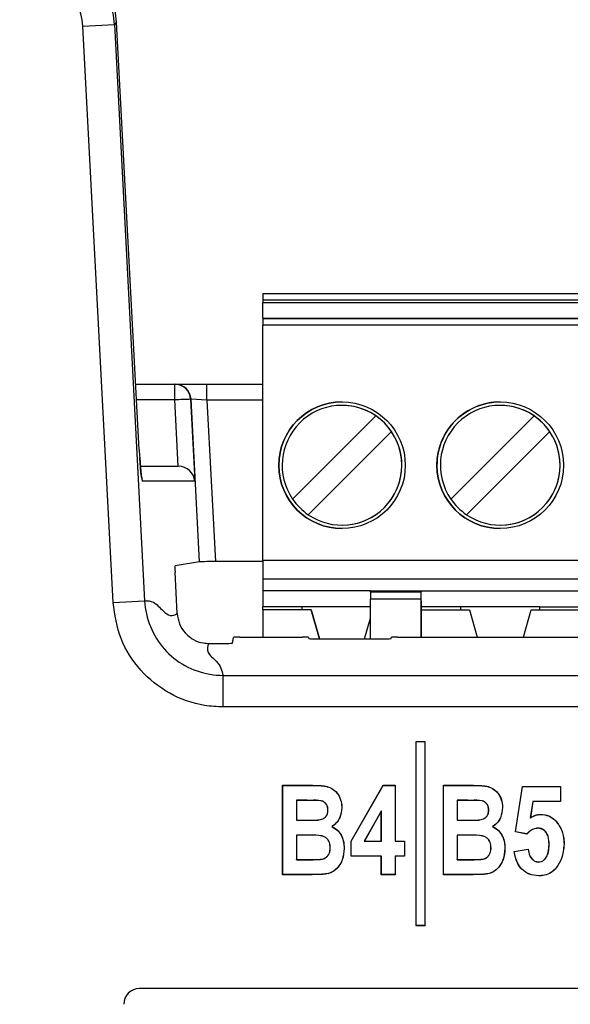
# Paper-space layout 'Sheet1' of a CAD drawing. Header units: millimetres. Extents: x -7 to 413, y -20 to 277.
# Tile 33 of 108: x 40.82 to 44.3, y 215.83 to 222.06. Entities that reach past the tile are written whole.
import ezdxf

# ---------------------------------------------------------------- set-up
doc = ezdxf.new("R2010")
doc.units = ezdxf.units.MM

psp = doc.layouts.new('Sheet1')

# ---------------------------------------------------------------- linework, layer by layer
at = {"color": 7, "linetype": 'Continuous', "lineweight": 25}
for p, q in [((41.4355, 222.0399), (41.4215, 222.0252)), ((41.4355, 222.0399), (41.4356, 222.04)), ((41.5785, 219.3379), (41.4355, 222.0399)), ((41.5787, 219.3379), (41.4356, 222.04)), ((41.2221, 222.0148), (41.4215, 222.0252)), ((41.4132, 218.3732), (41.2221, 222.0148)), ((41.4215, 222.0252), (41.6126, 218.3836)), ((42.3603, 220.3263), (52.3603, 220.3263)), ((42.3603, 220.2863), (52.3603, 220.2863)), ((42.3603, 220.2863), (42.3603, 220.2663)), ((52.3603, 220.2663), (42.3603, 220.2663)), ((42.3603, 220.1703), (42.3603, 220.2663)), ((42.3603, 220.1703), (52.3603, 220.1703)), ((42.3603, 220.1703), (42.3603, 220.1654)), ((52.3603, 220.1654), (42.3603, 220.1654)), ((42.3603, 218.6403), (42.3603, 220.1254)), ((52.3603, 220.1254), (42.3603, 220.1254)), ((41.5567, 219.7518), (41.804, 219.7518)), ((41.804, 219.6527), (41.804, 219.7518)), ((41.804, 219.7518), (41.8067, 219.7518)), ((41.8067, 219.7518), (42.0067, 219.7518)), ((42.0067, 219.6518), (42.0067, 219.7518)), ((42.0067, 219.7518), (42.3603, 219.7518)), ((41.8257, 219.2344), (41.804, 219.6527)), ((41.9037, 219.657), (41.9306, 219.1396)), ((41.9064, 219.657), (41.9037, 219.657)), ((41.9603, 218.6305), (41.9064, 219.657)), ((42.0067, 219.6518), (41.9064, 219.657)), ((42.0067, 219.6518), (42.0602, 218.6313)), ((42.8603, 219.6186), (42.8603, 219.6186)), ((43.8603, 219.6186), (43.8603, 219.6186)), ((42.548, 219.0269), (43.0737, 219.5526)), ((42.548, 219.0269), (43.0737, 219.5526)), ((43.0737, 219.5526), (43.0737, 219.5526)), ((43.548, 219.0269), (44.0737, 219.5526)), ((43.548, 219.0269), (44.0737, 219.5526)), ((44.0737, 219.5526), (44.0737, 219.5526)), ((43.1727, 219.4536), (42.647, 218.9279)), ((43.1727, 219.4536), (43.1727, 219.4536)), ((44.1727, 219.4536), (43.647, 218.9279)), ((44.1727, 219.4536), (44.1727, 219.4536)), ((41.5857, 219.2344), (41.8257, 219.2344)), ((41.8257, 219.2344), (41.8257, 219.2344)), ((41.9306, 219.1396), (41.5994, 219.1396)), ((42.548, 219.0269), (42.548, 219.0269)), ((43.548, 219.0269), (43.548, 219.0269)), ((42.8603, 218.862), (42.8603, 218.862)), ((43.8603, 218.862), (43.8603, 218.862)), ((41.9603, 218.6305), (41.8049, 218.6044)), ((42.3603, 218.6313), (42.0602, 218.6313)), ((42.3603, 218.6403), (52.3603, 218.6403)), ((42.3603, 218.6403), (42.3603, 218.5203)), ((41.8186, 218.3038), (41.805, 218.5644)), ((52.3603, 218.5203), (42.3603, 218.5203)), ((42.3603, 218.5203), (42.3603, 218.4463)), ((43.0403, 218.4463), (42.3603, 218.4463)), ((42.3603, 218.4463), (42.3603, 218.3463)), ((43.0403, 218.4399), (43.0403, 218.4463)), ((43.0403, 218.4462), (43.3603, 218.4462)), ((43.0403, 218.4399), (43.3603, 218.4399)), ((43.0403, 218.4399), (43.0403, 218.3948)), ((43.3603, 218.4463), (43.3603, 218.4399)), ((43.3603, 218.4462), (51.3603, 218.4462)), ((41.4132, 218.3732), (41.6126, 218.3836)), ((43.3603, 218.3948), (43.0403, 218.3948)), ((43.0403, 218.1439), (43.0403, 218.3948)), ((43.3603, 218.1544), (43.3603, 218.3948)), ((43.3603, 218.3836), (43.3603, 218.1544)), ((42.6093, 218.3463), (42.3603, 218.3463)), ((42.3603, 218.3263), (42.3603, 218.3463)), ((42.3603, 218.3263), (42.3603, 218.1544)), ((42.6653, 218.3263), (42.3603, 218.3263)), ((42.3603, 218.3263), (42.3603, 218.3263)), ((43.0403, 218.3463), (42.6093, 218.3463)), ((42.6093, 218.3263), (42.6093, 218.3463)), ((42.7172, 218.1439), (42.6653, 218.3263)), ((42.6653, 218.3263), (42.7172, 218.1439)), ((42.6653, 218.3263), (42.6653, 218.3263)), ((43.6093, 218.3463), (43.3603, 218.3463)), ((43.3603, 218.3263), (43.6653, 218.3263)), ((44.1113, 218.3463), (43.6093, 218.3463)), ((43.6093, 218.3463), (43.6093, 218.3263)), ((43.6653, 218.3263), (43.7143, 218.1544)), ((43.6653, 218.3263), (43.6653, 218.3263)), ((43.6653, 218.3263), (43.7143, 218.1544)), ((44.0064, 218.1544), (44.0553, 218.3263)), ((44.0553, 218.3263), (44.6653, 218.3263)), ((44.1113, 218.3463), (44.6093, 218.3463)), ((44.1113, 218.3263), (44.1113, 218.3463)), ((43.0034, 218.1439), (43.0403, 218.2736)), ((42.0181, 218.1146), (42.1287, 218.1146)), ((42.1687, 218.1166), (42.1747, 218.1523)), ((42.2147, 218.1544), (42.6087, 218.1544)), ((42.6487, 218.1523), (42.6498, 218.146)), ((42.6898, 218.1439), (43.1305, 218.1439)), ((43.1705, 218.146), (43.1715, 218.1523)), ((43.2115, 218.1544), (51.4103, 218.1544)), ((42.1089, 217.713), (42.1089, 217.9128)), ((42.1089, 217.9128), (52.5124, 217.9128)), ((52.5124, 217.713), (42.1089, 217.713)), ((43.3267, 217.4926), (43.3262, 217.4931)), ((43.3262, 217.4931), (43.3262, 216.3331)), ((43.3862, 217.4931), (43.3262, 217.4931)), ((43.3267, 217.4926), (43.3267, 216.3336)), ((43.3857, 217.4926), (43.3267, 217.4926)), ((43.3857, 217.4926), (43.3862, 217.4931)), ((43.3857, 216.3336), (43.3857, 217.4926)), ((43.3862, 216.3331), (43.3862, 217.4931)), ((42.4855, 217.2176), (42.485, 217.2181)), ((42.485, 217.2181), (42.6749, 217.2181)), ((42.485, 216.6531), (42.485, 217.2181)), ((42.4855, 217.2176), (42.6749, 217.2176)), ((42.4855, 216.6536), (42.4855, 217.2176)), ((42.6749, 217.2176), (42.6749, 217.2181)), ((42.9179, 216.8656), (43.1202, 217.2181)), ((42.9185, 216.8654), (43.1205, 217.2176)), ((43.1205, 217.2176), (43.1202, 217.2181)), ((43.1202, 217.2181), (43.1968, 217.2181)), ((43.1205, 217.2176), (43.1963, 217.2176)), ((43.1963, 217.2176), (43.1968, 217.2181)), ((43.1963, 217.2176), (43.1963, 216.8654)), ((43.1968, 217.2181), (43.1968, 216.8659)), ((43.5015, 217.2176), (43.501, 217.2181)), ((43.501, 217.2181), (43.6909, 217.2181)), ((43.501, 216.6531), (43.501, 217.2181)), ((43.5015, 217.2176), (43.6909, 217.2176)), ((43.5015, 216.6536), (43.5015, 217.2176)), ((43.6909, 217.2176), (43.6909, 217.2181)), ((43.9559, 216.9246), (44, 217.2108)), ((43.9565, 216.925), (44.0004, 217.2103)), ((44.0004, 217.2103), (44, 217.2108)), ((44, 217.2108), (44.2421, 217.2108)), ((44.0004, 217.2103), (44.2416, 217.2103)), ((44.2416, 217.2103), (44.2421, 217.2108)), ((44.2416, 217.2103), (44.2416, 217.1159)), ((44.2421, 217.2108), (44.2421, 217.1154)), ((42.6321, 217.1233), (42.5725, 217.1233)), ((42.5725, 217.1233), (42.5725, 216.9975)), ((42.5725, 217.1233), (42.573, 217.1227)), ((42.6321, 217.1227), (42.573, 217.1227)), ((42.573, 217.1227), (42.573, 216.998)), ((42.6321, 217.1233), (42.6321, 217.1227)), ((43.6481, 217.1233), (43.5885, 217.1233)), ((43.5885, 217.1233), (43.5885, 216.9975)), ((43.5885, 217.1233), (43.589, 217.1227)), ((43.6481, 217.1227), (43.589, 217.1227)), ((43.589, 217.1227), (43.589, 216.998)), ((43.6481, 217.1233), (43.6481, 217.1227)), ((44.0664, 217.1159), (44.0504, 217.0123)), ((44.0668, 217.1154), (44.0511, 217.0133)), ((44.0664, 217.1159), (44.0668, 217.1154)), ((44.2416, 217.1159), (44.0664, 217.1159)), ((44.2421, 217.1154), (44.0668, 217.1154)), ((44.2416, 217.1159), (44.2421, 217.1154)), ((42.7717, 217.0616), (42.7712, 217.0616)), ((42.8587, 217.078), (42.8592, 217.078)), ((43.1092, 217.0576), (43.0009, 216.8654)), ((43.1087, 217.0557), (43.0017, 216.8659)), ((43.1092, 217.0576), (43.1087, 217.0557)), ((43.1087, 216.8659), (43.1087, 217.0557)), ((43.1092, 216.8654), (43.1092, 217.0576)), ((43.7877, 217.0616), (43.7872, 217.0616)), ((43.8747, 217.078), (43.8752, 217.078)), ((42.5725, 216.9975), (42.573, 216.998)), ((42.5725, 216.9975), (42.6405, 216.9975)), ((42.573, 216.998), (42.6405, 216.998)), ((42.6405, 216.9975), (42.6405, 216.998)), ((42.7156, 216.9993), (42.7156, 216.9998)), ((43.5885, 216.9975), (43.589, 216.998)), ((43.5885, 216.9975), (43.6565, 216.9975)), ((43.589, 216.998), (43.6565, 216.998)), ((43.6565, 216.9975), (43.6565, 216.998)), ((43.7316, 216.9993), (43.7316, 216.9998)), ((44.0504, 217.0123), (44.0511, 217.0133)), ((44.1153, 217.0341), (44.1153, 217.0347)), ((44.213, 216.991), (44.2134, 216.9913)), ((42.7951, 216.9572), (42.7962, 216.9573)), ((43.8111, 216.9572), (43.8122, 216.9573)), ((44.0987, 216.9471), (44.0987, 216.9466)), ((42.6542, 216.9031), (42.5725, 216.9031)), ((42.5725, 216.9031), (42.5725, 216.748)), ((42.5725, 216.9031), (42.573, 216.9026)), ((42.6542, 216.9026), (42.573, 216.9026)), ((42.573, 216.9026), (42.573, 216.7485)), ((42.6542, 216.9031), (42.6542, 216.9026)), ((42.9185, 216.8654), (42.9179, 216.8656)), ((42.9179, 216.7705), (42.9179, 216.8656)), ((42.9185, 216.771), (42.9185, 216.8654)), ((43.0009, 216.8654), (43.0017, 216.8659)), ((43.0009, 216.8654), (43.1092, 216.8654)), ((43.0017, 216.8659), (43.1087, 216.8659)), ((43.1092, 216.8654), (43.1087, 216.8659)), ((43.1963, 216.8654), (43.1968, 216.8659)), ((43.1963, 216.8654), (43.255, 216.8654)), ((43.1968, 216.8659), (43.2555, 216.8659)), ((43.255, 216.8654), (43.2555, 216.8659)), ((43.255, 216.8654), (43.255, 216.771)), ((43.2555, 216.8659), (43.2555, 216.7705)), ((43.6702, 216.9031), (43.5885, 216.9031)), ((43.5885, 216.9031), (43.5885, 216.748)), ((43.5885, 216.9031), (43.589, 216.9026)), ((43.6702, 216.9026), (43.589, 216.9026)), ((43.589, 216.9026), (43.589, 216.7485)), ((43.6702, 216.9031), (43.6702, 216.9026)), ((43.9565, 216.925), (43.9559, 216.9246)), ((44.0291, 216.9099), (43.9559, 216.9246)), ((44.0289, 216.9105), (43.9565, 216.925)), ((42.7864, 216.8239), (42.7859, 216.8239)), ((42.8734, 216.819), (42.8739, 216.819)), ((43.8024, 216.8239), (43.8019, 216.8239)), ((43.8894, 216.819), (43.8899, 216.819)), ((43.9486, 216.7999), (44.0367, 216.8145)), ((43.9492, 216.7994), (44.0362, 216.8139)), ((44.1693, 216.8434), (44.1688, 216.8434)), ((44.2636, 216.8456), (44.2641, 216.8456)), ((42.5725, 216.748), (42.573, 216.7485)), ((42.5725, 216.748), (42.6662, 216.748)), ((42.573, 216.7485), (42.6661, 216.7485)), ((42.6662, 216.748), (42.6661, 216.7485)), ((42.9185, 216.771), (42.9179, 216.7705)), ((43.1087, 216.7705), (42.9179, 216.7705)), ((43.1092, 216.771), (42.9185, 216.771)), ((43.1092, 216.771), (43.1087, 216.7705)), ((43.1087, 216.6531), (43.1087, 216.7705)), ((43.1092, 216.6536), (43.1092, 216.771)), ((43.1963, 216.771), (43.1968, 216.7705)), ((43.255, 216.771), (43.1963, 216.771)), ((43.1963, 216.771), (43.1963, 216.6536)), ((43.2555, 216.7705), (43.1968, 216.7705)), ((43.1968, 216.7705), (43.1968, 216.6531)), ((43.255, 216.771), (43.2555, 216.7705)), ((43.5885, 216.748), (43.589, 216.7485)), ((43.5885, 216.748), (43.6822, 216.748)), ((43.589, 216.7485), (43.6821, 216.7485)), ((43.6822, 216.748), (43.6821, 216.7485)), ((44.1019, 216.7333), (44.1019, 216.7338)), ((42.4855, 216.6536), (42.485, 216.6531)), ((42.643, 216.6531), (42.485, 216.6531)), ((42.643, 216.6536), (42.4855, 216.6536)), ((42.643, 216.6536), (42.643, 216.6531)), ((42.7738, 216.6606), (42.7739, 216.6601)), ((43.1092, 216.6536), (43.1087, 216.6531)), ((43.1968, 216.6531), (43.1087, 216.6531)), ((43.1963, 216.6536), (43.1092, 216.6536)), ((43.1963, 216.6536), (43.1968, 216.6531)), ((43.5015, 216.6536), (43.501, 216.6531)), ((43.659, 216.6531), (43.501, 216.6531)), ((43.659, 216.6536), (43.5015, 216.6536)), ((43.659, 216.6536), (43.659, 216.6531)), ((43.7898, 216.6606), (43.7899, 216.6601)), ((44.1036, 216.6463), (44.1036, 216.6458)), ((43.3267, 216.3336), (43.3262, 216.3331)), ((43.3262, 216.3331), (43.3862, 216.3331)), ((43.3267, 216.3336), (43.3857, 216.3336)), ((43.3857, 216.3336), (43.3862, 216.3331)), ((58.7405, 215.9344), (41.5805, 215.9344))]:
    psp.add_line(p, q, dxfattribs=at)
at = {"color": 8, "linetype": 'Continuous', "lineweight": 25}
for p, q in [((41.804, 219.6527), (41.562, 219.6527)), ((42.3603, 219.6518), (42.0067, 219.6518)), ((41.5785, 219.3379), (41.5787, 219.3379))]:
    psp.add_line(p, q, dxfattribs=at)
at = {"color": 7, "linetype": 'Continuous', "lineweight": 25, "flags": 128}
for points in [[(42.3603, 220.3263), (42.3603, 220.3255), (42.3603, 220.3232), (42.3603, 220.3195), (42.3603, 220.3145), (42.3603, 220.3085), (42.3603, 220.3016), (42.3603, 220.2941), (42.3603, 220.2863)], [(42.3603, 220.1654), (42.3603, 220.1643), (42.3603, 220.1618), (42.3603, 220.1581), (42.3603, 220.1531), (42.3603, 220.1471), (42.3603, 220.1403), (42.3603, 220.133), (42.3603, 220.1254)], [(43.3603, 218.3836), (43.3603, 218.3957), (43.3603, 218.4074), (43.3603, 218.4182), (43.3603, 218.4277), (43.3603, 218.4356), (43.3603, 218.4414), (43.3603, 218.445), (43.3603, 218.4463)], [(43.3603, 218.3948), (43.3603, 218.4028), (43.3603, 218.4105), (43.3603, 218.4175), (43.3603, 218.4239), (43.3603, 218.4294), (43.3603, 218.4339), (43.3603, 218.4374), (43.3603, 218.4399)], [(44.0289, 216.9105), (44.029, 216.9102), (44.0291, 216.9099)], [(44.0362, 216.8139), (44.0364, 216.8141), (44.0365, 216.8143), (44.0367, 216.8145)], [(43.9492, 216.7994), (43.9489, 216.7996), (43.9486, 216.7999)]]:
    psp.add_lwpolyline(points, dxfattribs=at)
at = {"color": 8, "linetype": 'Continuous', "lineweight": 25, "flags": 128}
psp.add_lwpolyline([(41.5994, 219.1396), (41.5966, 219.1584), (41.591, 219.1748)], dxfattribs=at)
at = {"color": 7, "linetype": 'Continuous', "lineweight": 25}
for centre in [(42.8603, 219.2403), (43.8603, 219.2403)]:
    psp.add_circle(centre, 0.4, dxfattribs=at)
for centre, radius, start, end in [((41.8039, 219.6519), 0.0999, 2.95809, 89.96343), ((41.8066, 219.6519), 0.0999, 2.95809, 89.96343), ((41.9947, 216.4336), 3.2247, 91.61707, 93.39074), ((42.8603, 219.2403), 0.4, 89.99999, 269.99999), ((42.8603, 219.2403), 0.3783, 55.6634, 214.33659), ((42.8603, 219.2403), 0.3783, 269.99999, 89.99999), ((43.8603, 219.2403), 0.4, 89.99999, 179.99999), ((43.8603, 219.2403), 0.3783, 55.6634, 214.33659), ((43.8603, 219.2403), 0.3783, 359.99999, 89.99999), ((42.8603, 219.2403), 0.3783, 34.33655, 55.66344), ((43.8603, 219.2403), 0.3783, 34.33655, 55.66344), ((42.8603, 219.2403), 0.3783, 235.6634, 34.33659), ((43.8603, 219.2403), 0.3783, 235.6634, 34.33659), ((43.8603, 219.2403), 0.4, 179.99999, 269.99999), ((43.8603, 219.2403), 0.3783, 269.99999, 359.99999), ((42.8603, 219.2403), 0.3783, 214.33655, 235.66344), ((43.8603, 219.2403), 0.3783, 214.33655, 235.66344)]:
    psp.add_arc(centre, radius, start, end, dxfattribs=at)
for centre, major_axis, ratio, start_param, end_param in [((40.8221, 221.9927), (0.413, 0.4359), 0.999131, 5.524576, 7.040345), ((40.8358, 222.0072), (0.4664, 0.3788), 0.9986, 5.654895, 7.170664), ((40.8221, 221.9927), (0.2758, 0.2911), 0.997404, 5.524576, 7.040345), ((41.5889, 219.3396), (-0.0105, 0.2), 0.052263, 1.576773, 1.833354), ((41.8309, 219.1344), (0.0745, -0.0707), 0.949396, 0.837723, 2.355776), ((42.0603, 218.6304), (0.1001, 0), 0.008715, 1.571254, 3.089762), ((41.8071, 218.5644), (-0.0021, 0.04), 0.052263, 0.005976, 1.568046), ((42.1287, 218.1167), (0.04, 0), 0.052408, 4.712389, 6.274459), ((42.2147, 218.1523), (0.04, 0), 0.052408, 1.570796, 3.132866), ((42.6087, 218.1523), (0.04, 0), 0.052408, 0.008727, 1.570796), ((42.6898, 218.146), (0.04, 0), 0.052408, 3.150319, 4.712389), ((43.1305, 218.146), (0.04, 0), 0.052408, 4.712389, 6.274459), ((43.2115, 218.1523), (0.04, 0), 0.052408, 1.570796, 3.132866), ((41.5805, 215.8344), (-0.0707, 0.0707), 0.999695, 5.497939, 7.068431)]:
    psp.add_ellipse(centre, major_axis=major_axis, ratio=ratio, start_param=start_param, end_param=end_param, dxfattribs=at)
at = {"color": 8, "linetype": 'Continuous', "lineweight": 25}
psp.add_ellipse((41.5889, 219.3396), major_axis=(-0.0105, 0.2), ratio=0.052263, start_param=1.833354, end_param=3.138842, dxfattribs=at)
at = {"color": 7, "linetype": 'Continuous', "lineweight": 25}
for points, knots in [([(41.5936, 219.1654), (41.5936, 219.1654), (41.5936, 219.1655), (41.5922, 219.1737), (41.5895, 219.1944), (41.5856, 219.2332), (41.583, 219.27), (41.5816, 219.2889)], [0, 0, 0, 0, 0.057521, 0.190197, 0.400519, 0.693169, 1, 1, 1, 1]), ([(42.1089, 217.713), (42.0697, 217.715), (41.9525, 217.721), (41.7643, 217.7894), (41.5795, 217.9375), (41.4486, 218.1397), (41.425, 218.2953), (41.4132, 218.3732)], [0, 0, 0, 0, 0.111615, 0.333656, 0.555723, 0.777863, 1, 1, 1, 1]), ([(41.6126, 218.3836), (41.6314, 218.3844), (41.6691, 218.386), (41.7248, 218.3228), (41.7755, 218.2805), (41.8043, 218.2961), (41.8186, 218.3038)], [0, 0, 0, 0, 0.279689, 0.560297, 0.780503, 1, 1, 1, 1]), ([(41.6126, 218.3836), (41.6126, 218.3836), (41.6155, 218.3281), (41.6403, 218.217), (41.7304, 218.0729), (41.8632, 217.9666), (41.9973, 217.9197), (42.0809, 217.9128), (42.1089, 217.9128), (42.1089, 217.9128)], [0, 0, 0, 0, 0.000016, 0.222146, 0.44428, 0.666337, 0.888378, 0.999984, 1, 1, 1, 1]), ([(41.8186, 218.3038), (41.822, 218.2815), (41.8288, 218.2369), (41.8663, 218.1789), (41.9193, 218.1364), (41.9732, 218.1168), (42.0068, 218.1151), (42.0181, 218.1146)], [0, 0, 0, 0, 0.222226, 0.444466, 0.666402, 0.888232, 1, 1, 1, 1]), ([(42.0181, 218.1146), (42.0112, 218.0958), (41.9973, 218.0581), (42.0882, 217.9909), (42.101, 217.9424), (42.1089, 217.9128)], [0, 0, 0, 0, 0.279484, 0.560024, 1, 1, 1, 1]), ([(42.6749, 217.2181), (42.6989, 217.2177), (42.7367, 217.2171), (42.7884, 217.206), (42.8241, 217.1785), (42.8497, 217.1394), (42.8583, 217.1031), (42.8591, 217.0826), (42.8592, 217.078)], [0, 0, 0, 0, 0.27181, 0.428627, 0.587389, 0.76758, 0.948104, 1, 1, 1, 1]), ([(42.6749, 217.2176), (42.6989, 217.2172), (42.7366, 217.2166), (42.7882, 217.2055), (42.8237, 217.1781), (42.8493, 217.1391), (42.8578, 217.103), (42.8585, 217.0826), (42.8587, 217.078)], [0, 0, 0, 0, 0.272651, 0.429182, 0.587658, 0.767809, 0.948247, 1, 1, 1, 1]), ([(43.6909, 217.2181), (43.7149, 217.2177), (43.7527, 217.2171), (43.8044, 217.206), (43.8401, 217.1785), (43.8657, 217.1394), (43.8743, 217.1031), (43.8751, 217.0826), (43.8752, 217.078)], [0, 0, 0, 0, 0.27181, 0.428627, 0.587389, 0.76758, 0.948104, 1, 1, 1, 1]), ([(43.6909, 217.2176), (43.7149, 217.2172), (43.7526, 217.2166), (43.8042, 217.2055), (43.8397, 217.1781), (43.8653, 217.1391), (43.8738, 217.103), (43.8745, 217.0826), (43.8747, 217.078)], [0, 0, 0, 0, 0.272651, 0.429182, 0.587658, 0.767809, 0.948247, 1, 1, 1, 1]), ([(42.7717, 217.0616), (42.7712, 217.0694), (42.7703, 217.0833), (42.7605, 217.1011), (42.747, 217.1141), (42.714, 217.1256), (42.6748, 217.1226), (42.6424, 217.1231), (42.6321, 217.1233)], [0, 0, 0, 0, 0.131754, 0.235827, 0.339748, 0.444805, 0.822898, 1, 1, 1, 1]), ([(42.7712, 217.0616), (42.7706, 217.0698), (42.7697, 217.0841), (42.7591, 217.102), (42.7454, 217.1145), (42.7119, 217.1249), (42.6735, 217.1222), (42.6417, 217.1226), (42.6321, 217.1227)], [0, 0, 0, 0, 0.138929, 0.243439, 0.347814, 0.451178, 0.834788, 1, 1, 1, 1]), ([(43.7877, 217.0616), (43.7872, 217.0694), (43.7863, 217.0833), (43.7765, 217.1011), (43.763, 217.1141), (43.73, 217.1256), (43.6908, 217.1226), (43.6584, 217.1231), (43.6481, 217.1233)], [0, 0, 0, 0, 0.131754, 0.235827, 0.339748, 0.444805, 0.822898, 1, 1, 1, 1]), ([(43.7872, 217.0616), (43.7866, 217.0698), (43.7857, 217.0841), (43.7751, 217.102), (43.7614, 217.1145), (43.7279, 217.1249), (43.6895, 217.1222), (43.6577, 217.1226), (43.6481, 217.1227)], [0, 0, 0, 0, 0.138929, 0.243439, 0.347814, 0.451178, 0.834788, 1, 1, 1, 1]), ([(42.7156, 216.9993), (42.726, 217.0017), (42.7423, 217.0055), (42.7598, 217.0204), (42.7695, 217.0377), (42.7713, 217.0523), (42.7717, 217.0607), (42.7717, 217.0616)], [0, 0, 0, 0, 0.339647, 0.533102, 0.727145, 0.968788, 1, 1, 1, 1]), ([(42.7156, 216.9998), (42.7259, 217.0022), (42.742, 217.0059), (42.7593, 217.0207), (42.769, 217.0378), (42.7708, 217.0523), (42.7711, 217.0606), (42.7712, 217.0616)], [0, 0, 0, 0, 0.339239, 0.532483, 0.726335, 0.96721, 1, 1, 1, 1]), ([(42.8587, 217.078), (42.8562, 217.0559), (42.8521, 217.0196), (42.8255, 216.9783), (42.8045, 216.9637), (42.7951, 216.9572)], [0, 0, 0, 0, 0.463363, 0.76004, 1, 1, 1, 1]), ([(42.8592, 217.078), (42.8567, 217.0558), (42.8526, 217.0194), (42.826, 216.9782), (42.8053, 216.9637), (42.7962, 216.9573)], [0, 0, 0, 0, 0.466847, 0.765603, 1, 1, 1, 1]), ([(43.7316, 216.9993), (43.742, 217.0017), (43.7583, 217.0055), (43.7758, 217.0204), (43.7855, 217.0377), (43.7873, 217.0523), (43.7877, 217.0607), (43.7877, 217.0616)], [0, 0, 0, 0, 0.339647, 0.533102, 0.727145, 0.968788, 1, 1, 1, 1]), ([(43.7316, 216.9998), (43.7419, 217.0022), (43.758, 217.0059), (43.7753, 217.0207), (43.785, 217.0378), (43.7868, 217.0523), (43.7871, 217.0606), (43.7872, 217.0616)], [0, 0, 0, 0, 0.339239, 0.532483, 0.726335, 0.96721, 1, 1, 1, 1]), ([(43.8747, 217.078), (43.8722, 217.0559), (43.8681, 217.0196), (43.8415, 216.9783), (43.8205, 216.9637), (43.8111, 216.9572)], [0, 0, 0, 0, 0.463363, 0.76004, 1, 1, 1, 1]), ([(43.8752, 217.078), (43.8727, 217.0558), (43.8686, 217.0194), (43.842, 216.9782), (43.8213, 216.9637), (43.8122, 216.9573)], [0, 0, 0, 0, 0.4668473, 0.7656027, 1, 1, 1, 1]), ([(42.6405, 216.998), (42.653, 216.998), (42.6718, 216.9982), (42.6968, 216.9983), (42.7093, 216.9993), (42.7156, 216.9998)], [0, 0, 0, 0, 0.4996638, 0.7496468, 1, 1, 1, 1]), ([(42.6405, 216.9975), (42.6467, 216.9975), (42.6624, 216.9975), (42.6875, 216.9975), (42.7063, 216.9987), (42.7156, 216.9993)], [0, 0, 0, 0, 0.249845, 0.624709, 1, 1, 1, 1]), ([(43.6565, 216.998), (43.669, 216.998), (43.6878, 216.9982), (43.7128, 216.9983), (43.7253, 216.9993), (43.7316, 216.9998)], [0, 0, 0, 0, 0.499664, 0.749647, 1, 1, 1, 1]), ([(43.6565, 216.9975), (43.6627, 216.9975), (43.6784, 216.9975), (43.7035, 216.9975), (43.7223, 216.9987), (43.7316, 216.9993)], [0, 0, 0, 0, 0.249845, 0.624709, 1, 1, 1, 1]), ([(44.0504, 217.0123), (44.0553, 217.0153), (44.0652, 217.0213), (44.0809, 217.0287), (44.0978, 217.0332), (44.1094, 217.0338), (44.1153, 217.0341)], [0, 0, 0, 0, 0.249202, 0.498905, 0.745904, 1, 1, 1, 1]), ([(44.0511, 217.0133), (44.056, 217.0163), (44.0659, 217.0223), (44.0868, 217.032), (44.104, 217.0336), (44.1153, 217.0347)], [0, 0, 0, 0, 0.252712, 0.505947, 1, 1, 1, 1]), ([(44.1153, 217.0347), (44.1329, 217.0329), (44.1666, 217.0296), (44.1976, 217.0074), (44.2111, 216.9937), (44.2134, 216.9913)], [0, 0, 0, 0, 0.474624, 0.911091, 1, 1, 1, 1]), ([(44.1153, 217.0341), (44.1328, 217.0324), (44.1664, 217.0291), (44.1973, 217.007), (44.2107, 216.9933), (44.213, 216.991)], [0, 0, 0, 0, 0.474468, 0.911018, 1, 1, 1, 1]), ([(44.213, 216.991), (44.2265, 216.9724), (44.2531, 216.9358), (44.2626, 216.8828), (44.2634, 216.8532), (44.2636, 216.8456)], [0, 0, 0, 0, 0.434095, 0.854268, 1, 1, 1, 1]), ([(44.2134, 216.9913), (44.2269, 216.9727), (44.2536, 216.936), (44.2631, 216.8828), (44.2639, 216.8532), (44.2641, 216.8456)], [0, 0, 0, 0, 0.4344336, 0.8547921, 1, 1, 1, 1]), ([(42.7951, 216.9572), (42.8084, 216.95), (42.8346, 216.9359), (42.8593, 216.8982), (42.8718, 216.8584), (42.8729, 216.8316), (42.8734, 216.819)], [0, 0, 0, 0, 0.265128, 0.522667, 0.777081, 1, 1, 1, 1]), ([(42.7962, 216.9573), (42.807, 216.9517), (42.8309, 216.9393), (42.856, 216.9058), (42.8717, 216.8641), (42.8731, 216.8346), (42.8739, 216.819)], [0, 0, 0, 0, 0.215373, 0.4752431, 0.7234243, 1, 1, 1, 1]), ([(43.8111, 216.9572), (43.8244, 216.95), (43.8506, 216.9359), (43.8753, 216.8982), (43.8878, 216.8584), (43.8889, 216.8316), (43.8894, 216.819)], [0, 0, 0, 0, 0.265128, 0.522667, 0.777081, 1, 1, 1, 1]), ([(43.8122, 216.9573), (43.823, 216.9517), (43.8469, 216.9393), (43.872, 216.9058), (43.8877, 216.8641), (43.8891, 216.8346), (43.8899, 216.819)], [0, 0, 0, 0, 0.215373, 0.4752431, 0.7234243, 1, 1, 1, 1]), ([(44.0987, 216.9471), (44.0891, 216.9461), (44.0699, 216.944), (44.0462, 216.9291), (44.0343, 216.9163), (44.0289, 216.9105)], [0, 0, 0, 0, 0.353359, 0.707539, 1, 1, 1, 1]), ([(44.0987, 216.9466), (44.0892, 216.9456), (44.07, 216.9435), (44.0464, 216.9286), (44.0345, 216.9158), (44.0291, 216.9099)], [0, 0, 0, 0, 0.3515831, 0.7039821, 1, 1, 1, 1]), ([(44.1693, 216.8434), (44.1686, 216.8608), (44.1675, 216.8868), (44.1533, 216.9188), (44.1356, 216.9373), (44.1157, 216.9462), (44.1032, 216.9469), (44.0987, 216.9471)], [0, 0, 0, 0, 0.367493, 0.550131, 0.734025, 0.902941, 1, 1, 1, 1]), ([(44.1688, 216.8434), (44.1681, 216.8608), (44.167, 216.8867), (44.1529, 216.9185), (44.1354, 216.9368), (44.1156, 216.9457), (44.1032, 216.9464), (44.0987, 216.9466)], [0, 0, 0, 0, 0.368732, 0.550832, 0.734188, 0.902838, 1, 1, 1, 1]), ([(42.7864, 216.8239), (42.7856, 216.8348), (42.7843, 216.8532), (42.7713, 216.876), (42.7542, 216.8912), (42.7148, 216.905), (42.6807, 216.9039), (42.6542, 216.9031)], [0, 0, 0, 0, 0.181678, 0.306953, 0.432207, 0.558042, 1, 1, 1, 1]), ([(42.7859, 216.8239), (42.7851, 216.8348), (42.7838, 216.8532), (42.7707, 216.8758), (42.7538, 216.8909), (42.7145, 216.9044), (42.6806, 216.9034), (42.6542, 216.9026)], [0, 0, 0, 0, 0.182539, 0.307332, 0.432096, 0.557524, 1, 1, 1, 1]), ([(43.8024, 216.8239), (43.8016, 216.8348), (43.8003, 216.8532), (43.7873, 216.876), (43.7702, 216.8912), (43.7308, 216.905), (43.6967, 216.9039), (43.6702, 216.9031)], [0, 0, 0, 0, 0.181678, 0.306953, 0.432207, 0.558042, 1, 1, 1, 1]), ([(43.8019, 216.8239), (43.8011, 216.8348), (43.7998, 216.8532), (43.7867, 216.8758), (43.7698, 216.8909), (43.7305, 216.9044), (43.6966, 216.9034), (43.6702, 216.9026)], [0, 0, 0, 0, 0.1825385, 0.3073316, 0.4320963, 0.5575244, 1, 1, 1, 1]), ([(42.6661, 216.7485), (42.6832, 216.7488), (42.7086, 216.7492), (42.7402, 216.7517), (42.7588, 216.7607), (42.7721, 216.7742), (42.783, 216.7939), (42.7856, 216.8117), (42.7858, 216.8225), (42.7859, 216.8239)], [0, 0, 0, 0, 0.310756, 0.46362, 0.57127, 0.678274, 0.803938, 0.973841, 1, 1, 1, 1]), ([(42.6662, 216.748), (42.6832, 216.7482), (42.7087, 216.7486), (42.7404, 216.7512), (42.7592, 216.7604), (42.7726, 216.7739), (42.7835, 216.7938), (42.7861, 216.8118), (42.7863, 216.8226), (42.7864, 216.8239)], [0, 0, 0, 0, 0.309215, 0.462682, 0.570904, 0.678489, 0.804389, 0.974985, 1, 1, 1, 1]), ([(42.8734, 216.819), (42.8714, 216.7944), (42.8681, 216.7519), (42.8385, 216.703), (42.8075, 216.6727), (42.784, 216.6643), (42.7738, 216.6606)], [0, 0, 0, 0, 0.364198, 0.629957, 0.838313, 1, 1, 1, 1]), ([(42.8739, 216.819), (42.872, 216.7944), (42.8686, 216.7518), (42.839, 216.7028), (42.8078, 216.6723), (42.7842, 216.6638), (42.7739, 216.6601)], [0, 0, 0, 0, 0.362906, 0.628822, 0.837794, 1, 1, 1, 1]), ([(43.6821, 216.7485), (43.6992, 216.7488), (43.7246, 216.7492), (43.7562, 216.7517), (43.7748, 216.7607), (43.7881, 216.7742), (43.799, 216.7939), (43.8016, 216.8117), (43.8018, 216.8225), (43.8019, 216.8239)], [0, 0, 0, 0, 0.310756, 0.46362, 0.57127, 0.678274, 0.803938, 0.973841, 1, 1, 1, 1]), ([(43.6822, 216.748), (43.6992, 216.7482), (43.7247, 216.7486), (43.7564, 216.7512), (43.7752, 216.7604), (43.7886, 216.7739), (43.7995, 216.7938), (43.8021, 216.8118), (43.8023, 216.8226), (43.8024, 216.8239)], [0, 0, 0, 0, 0.309215, 0.462682, 0.570904, 0.678489, 0.804389, 0.974985, 1, 1, 1, 1]), ([(43.8894, 216.819), (43.8874, 216.7944), (43.8841, 216.7519), (43.8545, 216.703), (43.8235, 216.6727), (43.8, 216.6643), (43.7898, 216.6606)], [0, 0, 0, 0, 0.364198, 0.629957, 0.838313, 1, 1, 1, 1]), ([(43.8899, 216.819), (43.888, 216.7944), (43.8846, 216.7518), (43.855, 216.7028), (43.8238, 216.6723), (43.8002, 216.6638), (43.7899, 216.6601)], [0, 0, 0, 0, 0.362906, 0.628822, 0.837794, 1, 1, 1, 1]), ([(44.0362, 216.8139), (44.0386, 216.7996), (44.0424, 216.7765), (44.0606, 216.7519), (44.0792, 216.7366), (44.0942, 216.7344), (44.1019, 216.7333)], [0, 0, 0, 0, 0.378894, 0.607063, 0.797182, 1, 1, 1, 1]), ([(44.0367, 216.8145), (44.039, 216.8002), (44.0427, 216.7773), (44.0607, 216.7525), (44.0782, 216.7383), (44.093, 216.7344), (44.1006, 216.7339), (44.1019, 216.7338)], [0, 0, 0, 0, 0.379234, 0.605615, 0.796346, 0.966166, 1, 1, 1, 1]), ([(44.1019, 216.7333), (44.1082, 216.7339), (44.121, 216.7352), (44.1391, 216.747), (44.1556, 216.767), (44.1679, 216.8007), (44.1687, 216.8276), (44.1693, 216.8434)], [0, 0, 0, 0, 0.132018, 0.264951, 0.43842, 0.668795, 1, 1, 1, 1]), ([(44.1019, 216.7338), (44.1082, 216.7345), (44.1208, 216.7357), (44.1387, 216.7474), (44.1551, 216.7672), (44.1673, 216.8007), (44.1682, 216.8275), (44.1688, 216.8434)], [0, 0, 0, 0, 0.131233, 0.263374, 0.436534, 0.666485, 1, 1, 1, 1]), ([(44.2636, 216.8456), (44.2604, 216.8153), (44.2548, 216.7624), (44.2211, 216.7017), (44.1828, 216.665), (44.1429, 216.6484), (44.1158, 216.6469), (44.1036, 216.6463)], [0, 0, 0, 0, 0.3183074, 0.5573702, 0.7142331, 0.8715066, 1, 1, 1, 1]), ([(44.2641, 216.8456), (44.2609, 216.8153), (44.2553, 216.7622), (44.2215, 216.7014), (44.183, 216.6646), (44.1431, 216.6479), (44.1158, 216.6464), (44.1036, 216.6458)], [0, 0, 0, 0, 0.318138, 0.557159, 0.71417, 0.871588, 1, 1, 1, 1]), ([(44.1036, 216.6458), (44.0826, 216.6478), (44.0427, 216.6516), (43.9958, 216.6848), (43.9608, 216.7342), (43.9532, 216.775), (43.9486, 216.7999)], [0, 0, 0, 0, 0.259239, 0.490971, 0.689306, 1, 1, 1, 1]), ([(44.1036, 216.6463), (44.0826, 216.6483), (44.0429, 216.6521), (43.9962, 216.6852), (43.9614, 216.7343), (43.9538, 216.7748), (43.9492, 216.7994)], [0, 0, 0, 0, 0.259698, 0.491868, 0.690502, 1, 1, 1, 1]), ([(42.7738, 216.6606), (42.7619, 216.6588), (42.7381, 216.6552), (42.6943, 216.6542), (42.6627, 216.6538), (42.643, 216.6536)], [0, 0, 0, 0, 0.275239, 0.549847, 1, 1, 1, 1]), ([(42.7739, 216.6601), (42.762, 216.6583), (42.7382, 216.6547), (42.6944, 216.6537), (42.6627, 216.6533), (42.643, 216.6531)], [0, 0, 0, 0, 0.274974, 0.549321, 1, 1, 1, 1]), ([(43.7898, 216.6606), (43.7779, 216.6588), (43.7541, 216.6552), (43.7103, 216.6542), (43.6787, 216.6538), (43.659, 216.6536)], [0, 0, 0, 0, 0.275239, 0.549847, 1, 1, 1, 1]), ([(43.7899, 216.6601), (43.778, 216.6583), (43.7542, 216.6547), (43.7104, 216.6537), (43.6787, 216.6533), (43.659, 216.6531)], [0, 0, 0, 0, 0.2749743, 0.5493208, 1, 1, 1, 1])]:
    psp.add_open_spline(points, degree=3, knots=knots, dxfattribs=at)

doc.saveas('drawing.dxf')
